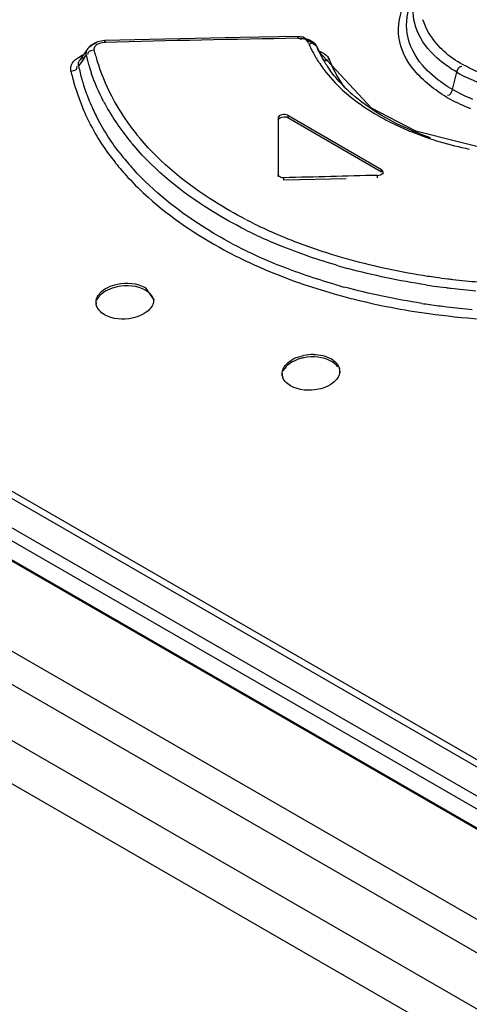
# Model space of a CAD drawing. Header units: inches. Extents: x 0 to 82.7, y 0 to 58.5.
# Tile 51 of 78: x 70.119 to 70.426, y 19.388 to 20.061. Entities that reach past the tile are written whole.
import ezdxf

# ---------------------------------------------------------------- set-up
doc = ezdxf.new("R2010")
doc.units = ezdxf.units.IN
doc.header["$LTSCALE"] = 4.547244
doc.header["$MEASUREMENT"] = 0
doc.layers.get('0').update_dxf_attribs({"linetype": 'CONTINUOUS'})

msp = doc.modelspace()

# ---------------------------------------------------------------- linework, layer by layer
at = {"color": 7, "linetype": 'CONTINUOUS'}
for p, q in [((68.38821, 20.6256), (73.4736, 17.68961)), ((73.45152, 17.67949), (68.36955, 20.6135)), ((68.33641, 20.59436), (73.41801, 17.66056)), ((73.40424, 17.63889), (68.32264, 20.57269)), ((68.74488, 20.52396), (70.52055, 19.4988)), ((68.75248, 20.52453), (70.52443, 19.50151)), ((68.71709, 20.51999), (70.5173, 19.48067)), ((68.71341, 20.51325), (70.51362, 19.47392)), ((70.50546, 19.46481), (68.70189, 20.50607)), ((68.70305, 20.50628), (70.50661, 19.46502)), ((70.17704, 20.04572), (70.17705, 20.0469)), ((70.17707, 20.04715), (70.17715, 20.04542)), ((70.30894, 20.04849), (70.30895, 20.04964)), ((70.30896, 20.04988), (70.30901, 20.04816)), ((70.31584, 20.04589), (70.31491, 20.04702)), ((70.16541, 20.04156), (70.15972, 20.03326)), ((70.16452, 20.03969), (70.16542, 20.04157)), ((70.16542, 20.04157), (70.16543, 20.04159)), ((70.16958, 20.0405), (70.16733, 20.04002)), ((70.31619, 20.04521), (70.31584, 20.04589)), ((70.32157, 20.04315), (70.32171, 20.04283)), ((70.323, 20.03987), (70.32171, 20.04284)), ((70.32171, 20.04284), (70.32284, 20.04046)), ((70.32284, 20.04046), (70.32331, 20.03948)), ((70.32304, 20.03977), (70.323, 20.03987)), ((70.35908, 20.00073), (70.32304, 20.03977)), ((70.32331, 20.03948), (70.32398, 20.03809)), ((70.15828, 20.03502), (70.16088, 20.03648)), ((70.15972, 20.03325), (70.16064, 20.03434)), ((70.16064, 20.03434), (70.16216, 20.03556)), ((70.16254, 20.0345), (70.16328, 20.03555)), ((70.16328, 20.03555), (70.16429, 20.03697)), ((70.32398, 20.03809), (70.32512, 20.03572)), ((70.3245, 20.03662), (70.32491, 20.0362)), ((70.32492, 20.03618), (70.32512, 20.03572)), ((70.15379, 20.02609), (70.15582, 20.02648)), ((70.15909, 20.02956), (70.15892, 20.03026)), ((70.41436, 20.01351), (70.41751, 20.02529)), ((70.29531, 19.99404), (70.29531, 19.95379)), ((70.30203, 19.99587), (70.30203, 19.99426)), ((70.30203, 19.99587), (70.36606, 19.9589)), ((70.30203, 19.99426), (70.36606, 19.95729)), ((70.36606, 19.95729), (70.36606, 19.9589)), ((70.36721, 19.95725), (70.36606, 19.9589)), ((70.29925, 19.95151), (70.29925, 19.95312)), ((70.34193, 19.95238), (70.29925, 19.95151)), ((70.36327, 19.95319), (70.36327, 19.9548)), ((70.36721, 19.95565), (70.36721, 19.95725)), ((70.20459, 19.87808), (70.21036, 19.86969)), ((70.17099, 19.86636), (70.17099, 19.86797)), ((70.21036, 19.86805), (70.21036, 19.86966)), ((70.29811, 19.81768), (70.29811, 19.8193)), ((70.33748, 19.81926), (70.33748, 19.82087))]:
    msp.add_line(p, q, dxfattribs=at)
for points in [[(70.17708, 20.04691), (70.17205, 20.04611), (70.16718, 20.04351), (70.16543, 20.04159)], [(70.30897, 20.04964), (70.26947, 20.04896), (70.17708, 20.04691)], [(70.32157, 20.04315), (70.31251, 20.04936), (70.30897, 20.04964)], [(70.44913, 19.97006), (70.38942, 19.98507), (70.35908, 20.00073)], [(70.29646, 19.95374), (70.29584, 19.95422), (70.29544, 19.95478), (70.29531, 19.9554)], [(70.29925, 19.95312), (70.29823, 19.95318), (70.29728, 19.95339), (70.29646, 19.95374)]]:
    msp.add_lwpolyline(points, dxfattribs=at)
for centre, radius, start, end in [((70.52689, 6.54277), 13.50748, 90.924534, 91.484164), ((70.31633, 20.07828), 0.15153, 194.43642, 195.73037), ((70.17499, 20.03169), 0.01414, 104.77339, 109.25987), ((70.38955, 20.07597), 0.07955, 202.75074, 205.97752), ((70.39175, 20.07703), 0.08199, 205.97268, 208.11672), ((70.38953, 20.07061), 0.07329, 204.88289, 207.81428), ((71.0766, 19.39177), 1.11741, 144.88634, 145.19548), ((70.1704, 20.01574), 0.02282, 109.47007, 114.65354), ((70.28349, 20.06446), 0.12233, 192.98542, 193.49298), ((70.28452, 20.06471), 0.12339, 193.49399, 194.6895), ((70.28642, 20.06521), 0.12536, 194.69111, 196.46831), ((70.31585, 20.07815), 0.15104, 195.7303, 197.22586), ((70.31506, 20.07791), 0.15021, 197.22617, 207.1978), ((70.39302, 20.07771), 0.08343, 208.11291, 208.92754), ((70.39397, 20.07823), 0.08451, 208.92864, 210.24764), ((70.39481, 20.07872), 0.08548, 210.2462, 210.80288), ((70.39618, 20.07955), 0.08709, 210.80863, 213.20779), ((70.39259, 20.07222), 0.07675, 207.81167, 210.32536), ((70.39443, 20.07328), 0.07887, 210.31672, 210.90665), ((70.39517, 20.07372), 0.07973, 210.9067, 211.52275), ((70.32303, 20.03036), 0.00815, 20.97793, 26.09941), ((70.39839, 20.0599), 0.07279, 201.45295, 204.40177), ((70.32642, 20.06688), 0.17738, 193.29301, 194.76623), ((70.28092, 20.05406), 0.12427, 191.37101, 193.62452), ((70.28919, 20.06604), 0.12824, 196.47048, 198.7322), ((70.39756, 20.08044), 0.08873, 213.20201, 213.72742), ((70.39936, 20.08166), 0.0909, 213.73811, 216.83995), ((70.39647, 20.07452), 0.08126, 211.52543, 212.98015), ((70.39818, 20.07563), 0.08329, 212.97919, 214.18718), ((70.40047, 20.0772), 0.08607, 214.19294, 216.43), ((70.32324, 20.06605), 0.17409, 194.77005, 195.05302), ((70.32121, 20.0655), 0.17199, 195.05173, 195.98536), ((70.28349, 20.05469), 0.12692, 193.62427, 195.66993), ((70.286, 20.05539), 0.12952, 195.66948, 197.50202), ((70.31644, 20.06412), 0.16702, 195.97933, 198.25723), ((70.2909, 20.05699), 0.13467, 197.52347, 202.3789), ((70.42035, 20.1018), 0.12005, 227.62942, 230.93858), ((70.41914, 20.09387), 0.11115, 225.32188, 228.79478), ((70.30918, 20.0617), 0.15937, 198.24864, 202.07544), ((70.2967, 20.05934), 0.14093, 202.36376, 204.91511), ((70.31689, 20.07893), 0.15231, 207.22564, 215.06974), ((70.4788, 20.13388), 0.1431, 241.50211, 242.54278), ((70.48085, 20.13795), 0.14766, 242.56423, 248.55293), ((70.30377, 20.05954), 0.15355, 202.08852, 204.33794), ((70.30056, 20.06112), 0.14519, 204.91263, 206.87102), ((70.30719, 20.07381), 0.14788, 207.58483, 209.24668), ((70.31462, 20.0781), 0.15646, 209.28674, 214.97845), ((70.30086, 20.05823), 0.15036, 204.33879, 206.73185), ((70.45063, 20.14669), 0.17431, 240.04018, 244.23763), ((70.32611, 20.08612), 0.17047, 214.97411, 219.57339), ((70.32303, 20.08331), 0.15985, 215.09069, 219.6345), ((70.33047, 20.08935), 0.16944, 219.60231, 220.22404), ((70.33329, 20.09192), 0.1797, 219.54034, 220.12405), ((70.33492, 20.09329), 0.18183, 220.1239, 220.62813), ((70.32617, 20.07747), 0.17562, 217.45426, 218.45753), ((70.33309, 20.08306), 0.18452, 218.48104, 222.25502), ((70.32902, 20.07964), 0.18573, 218.80817, 222.80723), ((70.41977, 20.20756), 0.3186, 242.562, 245.17621), ((70.42014, 20.20975), 0.32711, 242.64853, 245.22074), ((70.42808, 20.22553), 0.3384, 245.17691, 247.92197), ((70.42913, 20.2292), 0.34854, 245.21933, 247.71196), ((70.44337, 20.26425), 0.38003, 247.97944, 252.91233), ((70.41579, 20.19482), 0.32441, 241.95249, 244.60554), ((70.41294, 20.19086), 0.32597, 241.66541, 244.41488), ((70.42646, 20.21739), 0.34937, 244.61366, 248.01278), ((70.45517, 20.301), 0.41862, 252.84579, 253.70616), ((70.45863, 20.31284), 0.43096, 253.7064, 254.62112), ((70.45625, 20.30571), 0.42977, 253.7894, 254.70602), ((70.46908, 20.35234), 0.47182, 254.67033, 261.27111), ((70.46978, 20.35441), 0.47397, 261.22471, 261.90193), ((70.46913, 20.34974), 0.46925, 261.9013, 262.92314), ((70.45407, 20.29543), 0.43221, 253.8121, 254.73554), ((70.47226, 20.38125), 0.50703, 261.37085, 262.00739), ((70.47326, 20.38841), 0.51427, 262.008, 262.94048), ((70.47395, 20.3939), 0.5198, 262.93943, 263.3137), ((70.46859, 20.34547), 0.46495, 262.92402, 263.34705), ((70.46766, 20.33717), 0.4566, 263.34165, 265.50054), ((70.45486, 20.29894), 0.44209, 254.09689, 255.82692), ((70.47485, 20.40188), 0.52783, 263.31718, 265.17913), ((70.17864, 19.86794), 0.00765, 180.00157, 188.91239), ((70.4703, 20.37185), 0.51038, 261.35033, 261.96344), ((70.47156, 20.38092), 0.51954, 261.96533, 263.27368), ((70.47304, 20.39355), 0.53226, 263.2751, 265.13731), ((70.47712, 20.43331), 0.57839, 262.16673, 265.6775), ((70.31906, 19.80065), 0.03165, 89.10946, 101.57518), ((70.31862, 19.80133), 0.02931, 101.44959, 106.97587), ((70.3057, 19.81926), 0.00758, 180.00171, 188.79804), ((70.32995, 19.8209), 0.00753, 0.01044, 14.98071)]:
    msp.add_arc(centre, radius, start, end, dxfattribs=at)
msp.add_ellipse((70.68457, 15.44454), major_axis=(7.81854, 0.00003), ratio=0.577354, start_param=1.6119, end_param=1.620098, dxfattribs=at)
for points, knots in [([(70.3939, 20.03018), (70.38879, 20.03627), (70.38104, 20.05072), (70.38363, 20.06708), (70.38676, 20.07387)], [0, 0, 0, 0, 0.51534, 1, 1, 1, 1]), ([(70.40369, 20.03523), (70.39805, 20.04034), (70.38872, 20.05198), (70.38683, 20.06711), (70.38801, 20.07373)], [0, 0, 0, 0, 0.53114, 1, 1, 1, 1]), ([(70.38841, 20.02652), (70.38303, 20.0329), (70.37518, 20.04841), (70.37847, 20.06555), (70.38197, 20.07266)], [0, 0, 0, 0, 0.512832, 1, 1, 1, 1]), ([(70.40865, 20.03961), (70.40693, 20.04122), (70.40093, 20.04749), (70.3961, 20.05514), (70.39431, 20.06122)], [0, 0, 0, 0, 0.270883, 1, 1, 1, 1]), ([(70.31212, 20.04813), (70.31179, 20.04813), (70.31109, 20.04803), (70.31043, 20.04778), (70.31008, 20.04762)], [0, 0, 0, 0, 0.464441, 1, 1, 1, 1]), ([(70.31491, 20.04702), (70.31455, 20.04735), (70.31369, 20.04794), (70.31265, 20.04814), (70.31212, 20.04813)], [0, 0, 0, 0, 0.478595, 1, 1, 1, 1]), ([(70.31905, 20.04614), (70.31959, 20.04573), (70.32056, 20.04484), (70.3213, 20.04373), (70.32157, 20.04315)], [0, 0, 0, 0, 0.51632, 1, 1, 1, 1]), ([(70.16429, 20.03697), (70.16423, 20.03743), (70.16421, 20.03835), (70.16439, 20.03925), (70.16452, 20.03969)], [0, 0, 0, 0, 0.502075, 1, 1, 1, 1]), ([(70.16733, 20.04002), (70.16694, 20.03988), (70.16623, 20.03957), (70.16565, 20.039), (70.16551, 20.03868)], [0, 0, 0, 0, 0.540017, 1, 1, 1, 1]), ([(70.17024, 20.04293), (70.16997, 20.04256), (70.16956, 20.04179), (70.1695, 20.0409), (70.16958, 20.0405)], [0, 0, 0, 0, 0.528468, 1, 1, 1, 1]), ([(70.3188, 20.0452), (70.31851, 20.04519), (70.31787, 20.04503), (70.31732, 20.04467), (70.31705, 20.04444)], [0, 0, 0, 0, 0.444603, 1, 1, 1, 1]), ([(70.32171, 20.04283), (70.32144, 20.04342), (70.32074, 20.04454), (70.31945, 20.04522), (70.3188, 20.0452)], [0, 0, 0, 0, 0.499502, 1, 1, 1, 1]), ([(70.32362, 20.0397), (70.32426, 20.03942), (70.32549, 20.03882), (70.32664, 20.03808), (70.32717, 20.03768)], [0, 0, 0, 0, 0.51675, 1, 1, 1, 1]), ([(70.15892, 20.03026), (70.15885, 20.03074), (70.15895, 20.03182), (70.15941, 20.03278), (70.15972, 20.03325)], [0, 0, 0, 0, 0.466097, 1, 1, 1, 1]), ([(70.16551, 20.03868), (70.16543, 20.03849), (70.16534, 20.03805), (70.16545, 20.03761), (70.16554, 20.03739)], [0, 0, 0, 0, 0.458836, 1, 1, 1, 1]), ([(70.32512, 20.03572), (70.32541, 20.03509), (70.32615, 20.03388), (70.32761, 20.03325), (70.3283, 20.03335)], [0, 0, 0, 0, 0.499221, 1, 1, 1, 1]), ([(70.3283, 20.03335), (70.32855, 20.03339), (70.32909, 20.03356), (70.32956, 20.03386), (70.32979, 20.03405)], [0, 0, 0, 0, 0.452002, 1, 1, 1, 1]), ([(70.15379, 20.02609), (70.15368, 20.02678), (70.15361, 20.0282), (70.15393, 20.02959), (70.15418, 20.03025)], [0, 0, 0, 0, 0.493811, 1, 1, 1, 1]), ([(70.15582, 20.02648), (70.15626, 20.02662), (70.15706, 20.02692), (70.15772, 20.02753), (70.15788, 20.02789)], [0, 0, 0, 0, 0.543076, 1, 1, 1, 1]), ([(70.15788, 20.02789), (70.15796, 20.02807), (70.15805, 20.02851), (70.15794, 20.02895), (70.15785, 20.02917)], [0, 0, 0, 0, 0.458752, 1, 1, 1, 1]), ([(70.41436, 20.01351), (70.41233, 20.01468), (70.40486, 20.01937), (70.39806, 20.02522), (70.3939, 20.03018)], [0, 0, 0, 0, 0.266215, 1, 1, 1, 1]), ([(70.3995, 19.98046), (70.39428, 19.98227), (70.37521, 19.98974), (70.35719, 20.00038), (70.34592, 20.01025)], [0, 0, 0, 0, 0.26948, 1, 1, 1, 1]), ([(70.29925, 19.99487), (70.29976, 19.99487), (70.30071, 19.99478), (70.30164, 19.99448), (70.30203, 19.99426)], [0, 0, 0, 0, 0.533658, 1, 1, 1, 1]), ([(70.37487, 19.98971), (70.37873, 19.98784), (70.39518, 19.98059), (70.41256, 19.97555), (70.42594, 19.97274)], [0, 0, 0, 0, 0.238738, 1, 1, 1, 1]), ([(70.27296, 19.9248), (70.26576, 19.92854), (70.23947, 19.94354), (70.21542, 19.96301), (70.20111, 19.97993)], [0, 0, 0, 0, 0.268024, 1, 1, 1, 1]), ([(70.26985, 19.91921), (70.26254, 19.92299), (70.23587, 19.93813), (70.21154, 19.95785), (70.19692, 19.97489)], [0, 0, 0, 0, 0.268036, 1, 1, 1, 1]), ([(70.26326, 19.90851), (70.25669, 19.91201), (70.2325, 19.92603), (70.21031, 19.94379), (70.19651, 19.95899)], [0, 0, 0, 0, 0.266172, 1, 1, 1, 1]), ([(70.19277, 19.95344), (70.19716, 19.94869), (70.21677, 19.92948), (70.23978, 19.9139), (70.25823, 19.90394)], [0, 0, 0, 0, 0.235739, 1, 1, 1, 1]), ([(70.36327, 19.9548), (70.36393, 19.95481), (70.36516, 19.95506), (70.36629, 19.95566), (70.3667, 19.95608)], [0, 0, 0, 0, 0.531743, 1, 1, 1, 1]), ([(70.3667, 19.95608), (70.36685, 19.95624), (70.36711, 19.95661), (70.36719, 19.95705), (70.36718, 19.95725)], [0, 0, 0, 0, 0.524813, 1, 1, 1, 1]), ([(70.27217, 19.89685), (70.27696, 19.89456), (70.29696, 19.88555), (70.31774, 19.87833), (70.33372, 19.87377)], [0, 0, 0, 0, 0.242271, 1, 1, 1, 1]), ([(70.17164, 19.86949), (70.17211, 19.87061), (70.17537, 19.87546), (70.18119, 19.8779), (70.18561, 19.87882)], [0, 0, 0, 0, 0.21173, 1, 1, 1, 1]), ([(70.17165, 19.87112), (70.17211, 19.87223), (70.17538, 19.87706), (70.18118, 19.8795), (70.18558, 19.88042)], [0, 0, 0, 0, 0.211926, 1, 1, 1, 1]), ([(70.17099, 19.86794), (70.17099, 19.86847), (70.1711, 19.86956), (70.17143, 19.87061), (70.17165, 19.87112)], [0, 0, 0, 0, 0.491855, 1, 1, 1, 1]), ([(70.2097, 19.86653), (70.20923, 19.86542), (70.20596, 19.8606), (70.20017, 19.85816), (70.19576, 19.85723)], [0, 0, 0, 0, 0.2115, 1, 1, 1, 1]), ([(70.21036, 19.8697), (70.21036, 19.86916), (70.21024, 19.86808), (70.20991, 19.86704), (70.2097, 19.86653)], [0, 0, 0, 0, 0.491688, 1, 1, 1, 1]), ([(70.29877, 19.82243), (70.29924, 19.82354), (70.30252, 19.82834), (70.30831, 19.83074), (70.31271, 19.83165)], [0, 0, 0, 0, 0.211516, 1, 1, 1, 1]), ([(70.31007, 19.82936), (70.30874, 19.82896), (70.30433, 19.82727), (70.30013, 19.82398), (70.29879, 19.82086)], [0, 0, 0, 0, 0.289235, 1, 1, 1, 1]), ([(70.29812, 19.81926), (70.29812, 19.8198), (70.29823, 19.82088), (70.29856, 19.82192), (70.29877, 19.82243)], [0, 0, 0, 0, 0.491867, 1, 1, 1, 1]), ([(70.33683, 19.81775), (70.33636, 19.81665), (70.33307, 19.81186), (70.32729, 19.80945), (70.32289, 19.80854)], [0, 0, 0, 0, 0.211088, 1, 1, 1, 1]), ([(70.33748, 19.8209), (70.33748, 19.82037), (70.33737, 19.81929), (70.33704, 19.81826), (70.33683, 19.81775)], [0, 0, 0, 0, 0.491699, 1, 1, 1, 1])]:
    msp.add_open_spline(points, degree=3, knots=knots, dxfattribs=at)
for points in [[(70.30902, 20.04859), (70.31245, 20.04885), (70.31629, 20.0482), (70.31905, 20.04614)], [(70.16544, 20.04159), (70.16657, 20.04323), (70.16844, 20.04438), (70.17032, 20.04504)], [(70.17704, 20.04572), (70.17459, 20.0456), (70.17167, 20.04491), (70.17024, 20.04293)], [(70.42136, 20.03069), (70.41674, 20.03302), (70.41243, 20.03607), (70.40865, 20.03961)], [(70.15418, 20.03025), (70.15494, 20.0322), (70.15654, 20.03384), (70.15828, 20.03502)], [(70.32717, 20.03768), (70.32847, 20.03669), (70.32963, 20.03541), (70.33035, 20.03395)], [(70.41751, 20.02529), (70.41259, 20.02813), (70.4079, 20.03143), (70.40369, 20.03523)], [(70.32661, 20.02716), (70.33041, 20.02208), (70.33476, 20.01738), (70.33944, 20.0131)], [(70.34099, 20.01484), (70.33746, 20.01833), (70.33417, 20.02209), (70.33122, 20.02609)], [(70.34092, 20.01503), (70.33747, 20.01962), (70.33447, 20.0246), (70.3321, 20.02983)], [(70.41052, 20.00812), (70.40243, 20.01326), (70.39459, 20.01919), (70.38841, 20.02652)], [(70.41751, 20.02529), (70.41796, 20.027), (70.41908, 20.02994), (70.42078, 20.02947)], [(70.43303, 20.02498), (70.42903, 20.02664), (70.42511, 20.02853), (70.42136, 20.03069)], [(70.17612, 20.00533), (70.17284, 20.01161), (70.17001, 20.01815), (70.16774, 20.02485)], [(70.41751, 20.02529), (70.42205, 20.02266), (70.42683, 20.02042), (70.43172, 20.01848)], [(70.41436, 20.01351), (70.41391, 20.0118), (70.4128, 20.00887), (70.41109, 20.00934)], [(70.4284, 20.00673), (70.42358, 20.00867), (70.41886, 20.01091), (70.41436, 20.01351)], [(70.3447, 20.00858), (70.35062, 20.00377), (70.35698, 19.99949), (70.36359, 19.99568)], [(70.18675, 19.97067), (70.1808, 19.97844), (70.17548, 19.98677), (70.17105, 19.9955)], [(70.30203, 19.99587), (70.30002, 19.99703), (70.29531, 19.99636), (70.29531, 19.99404)], [(70.29531, 19.99243), (70.29531, 19.99397), (70.2977, 19.99485), (70.29925, 19.99487)], [(70.16657, 19.99059), (70.17146, 19.98089), (70.17749, 19.97171), (70.1843, 19.96325)], [(70.33627, 19.89303), (70.32294, 19.8969), (70.30978, 19.90144), (70.29694, 19.9067)], [(70.33357, 19.88036), (70.32073, 19.88409), (70.30805, 19.88842), (70.29565, 19.89343)], [(70.39618, 19.87995), (70.37823, 19.88267), (70.3604, 19.88637), (70.34289, 19.89116)], [(70.18558, 19.88042), (70.19183, 19.88173), (70.19906, 19.88127), (70.20459, 19.87808)], [(70.18561, 19.87882), (70.19185, 19.88011), (70.19908, 19.87965), (70.2046, 19.87646)], [(70.39354, 19.86727), (70.3756, 19.87), (70.35778, 19.87369), (70.34028, 19.87847)], [(70.2046, 19.87646), (70.20725, 19.87493), (70.20979, 19.87226), (70.21026, 19.86923)], [(70.17675, 19.85953), (70.1741, 19.86106), (70.17156, 19.86373), (70.17108, 19.86675)], [(70.34661, 19.87031), (70.36362, 19.86601), (70.38091, 19.86272), (70.39829, 19.86032)], [(70.19576, 19.85723), (70.18952, 19.8559), (70.18228, 19.85634), (70.17675, 19.85953)], [(70.33172, 19.82765), (70.32622, 19.83083), (70.31903, 19.83132), (70.31281, 19.83006)], [(70.31955, 19.83229), (70.32373, 19.83223), (70.3281, 19.83135), (70.33172, 19.82926)], [(70.33172, 19.82926), (70.33416, 19.82785), (70.3365, 19.82557), (70.33723, 19.82285)], [(70.33604, 19.8238), (70.33496, 19.82539), (70.33339, 19.82668), (70.33173, 19.82765)], [(70.30388, 19.81088), (70.30123, 19.81241), (70.29867, 19.81508), (70.2982, 19.8181)], [(70.32289, 19.80854), (70.31664, 19.80723), (70.30941, 19.80769), (70.30388, 19.81088)]]:
    msp.add_open_spline(points, degree=3, dxfattribs=at)

doc.saveas('drawing.dxf')
